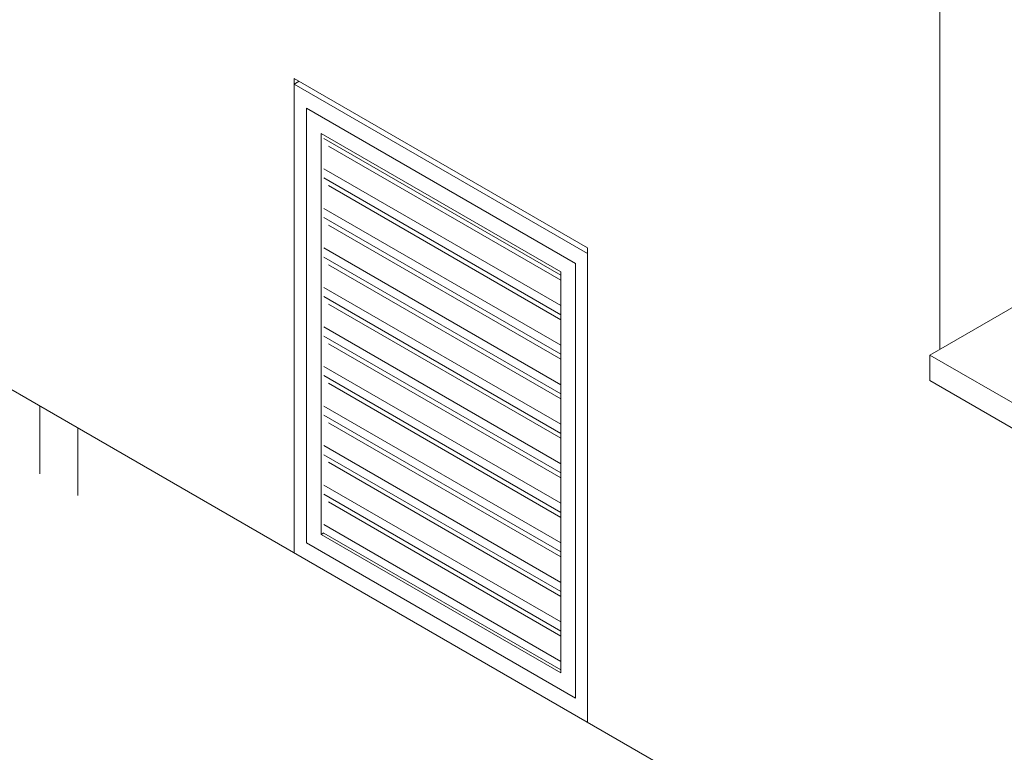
# Model space of a CAD drawing. Header units: millimetres. Extents: x 6528 to 21779, y 617 to 11154.
# Tile 13 of 106: x 10251 to 11675, y 4901 to 5960. Entities that reach past the tile are written whole.
import ezdxf

# ---------------------------------------------------------------- set-up
doc = ezdxf.new("R2010")
doc.units = ezdxf.units.MM
for name, color, linetype, lineweight in [('A-DOOR', 7, 'Continuous', 5), ('A-ROOF', 7, 'Continuous', 5), ('A-WALL', 7, 'Continuous', 5), ('I-WALL', 7, 'Continuous', 5)]:
    doc.layers.add(name, color=color, linetype=linetype, lineweight=lineweight)

# ---------------------------------------------------------------- blocks, each defined once
blk = doc.blocks.new('PORTA DE GIRO L_956-ISO_020')
at = {"layer": 'A-DOOR'}
for p, q in [((10648.1, 5867.1), (10655.2, 5871.2)), ((11072.4, 5622.1), (10648.1, 5867.1)), ((10648.1, 5867.1), (10648.1, 5189.4)), ((11054.7, 5607.8), (10665.8, 5832.4)), ((10665.8, 5832.4), (10665.8, 5203.7)), ((10665.8, 5203.7), (10665.8, 5832.4)), ((10665.8, 5832.4), (11054.7, 5607.8)), ((10687, 5215.9), (10687, 5795.6)), ((10687, 5795.6), (11033.5, 5595.6)), ((11033.5, 5590.7), (10691, 5788.5)), ((11033.5, 5583.5), (10697.7, 5777.4)), ((11033.5, 5546.7), (10691, 5744.5)), ((11033.5, 5533.6), (10691, 5731.3)), ((11033.5, 5526.3), (10697.7, 5720.2)), ((11033.5, 5489.6), (10691, 5687.3)), ((11033.5, 5476.4), (10691, 5674.1)), ((11033.5, 5469.2), (10697.7, 5663.1)), ((11033.5, 5432.4), (10691, 5630.2)), ((11033.5, 5419.3), (10691, 5617)), ((11072.4, 4944.4), (11072.4, 5622.1)), ((11033.5, 5412), (10697.7, 5605.9)), ((11033.5, 5595.6), (11033.5, 5015.9)), ((11054.7, 4979.1), (11054.7, 5607.8)), ((11054.7, 5607.8), (11054.7, 4979.1)), ((11033.5, 5375.3), (10691, 5573)), ((11033.5, 5362.1), (10691, 5559.8)), ((11033.5, 5354.9), (10697.7, 5548.8)), ((11033.5, 5318.1), (10691, 5515.9)), ((11033.5, 5304.9), (10691, 5502.7)), ((11033.5, 5297.7), (10697.7, 5491.6)), ((11033.5, 5261), (10691, 5458.7)), ((11033.5, 5247.8), (10691, 5445.5)), ((11033.5, 5240.6), (10697.7, 5434.5)), ((11033.5, 5203.8), (10691, 5401.6)), ((11033.5, 5190.6), (10691, 5388.4)), ((11033.5, 5183.4), (10697.7, 5377.3)), ((11033.5, 5146.7), (10691, 5344.4)), ((11033.5, 5133.5), (10691, 5331.2)), ((11033.5, 5126.3), (10697.7, 5320.2)), ((11033.5, 5089.5), (10691, 5287.2)), ((11033.5, 5076.3), (10691, 5274.1)), ((11033.5, 5069), (10697.6, 5262.9)), ((11033.5, 5032.4), (10691, 5230.1)), ((10687, 5215.9), (10691, 5218.2)), ((11033.5, 5015.9), (10687, 5215.9)), ((10691, 5217.7), (11033.5, 5020)), ((10665.8, 5203.7), (11054.7, 4979.1)), ((11054.7, 4979.1), (10665.8, 5203.7)), ((10669.3, 5177.1), (10648.1, 5189.4)), ((10648.1, 5189.4), (10669.3, 5177.1)), ((10648.1, 5189.4), (11072.4, 4944.4))]:
    blk.add_line(p, q, dxfattribs=at)
blk = doc.blocks.new('RUFO_1_ - RUFO_1_-1923193-ISO_02')
at = {"layer": 'A-ROOF'}
for p, q in [((11567.4, 5475.2), (11705.3, 5554.8)), ((11567.4, 5438.4), (11567.4, 5475.2)), ((11567.4, 5475.2), (13377.6, 4430)), ((13377.6, 4393.3), (11567.4, 5438.4))]:
    blk.add_line(p, q, dxfattribs=at)

msp = doc.modelspace()

# ---------------------------------------------------------------- linework, layer by layer
at = {"layer": 'A-WALL'}
msp.add_line((10027.7, 5547.6), (10278.7, 5402.7), dxfattribs=at)
at = {"layer": 'I-WALL'}
for p, q in [((11581.5, 5483.3), (11581.5, 6773.4)), ((10648.1, 5189.4), (10648.1, 5875.2)), ((10648.1, 5875.2), (11072.4, 5630.3)), ((11072.4, 5630.3), (11072.4, 4944.4)), ((13391.7, 3605.4), (10278.7, 5402.7)), ((10280.4, 5401.7), (10280.4, 5303.7)), ((10335.2, 5272.1), (10335.2, 5370))]:
    msp.add_line(p, q, dxfattribs=at)

# ---------------------------------------------------------------- block references
at = {"layer": 'A-DOOR'}
msp.add_blockref('PORTA DE GIRO L_956-ISO_020', (0, 0), dxfattribs=at)
at = {"layer": 'A-ROOF'}
msp.add_blockref('RUFO_1_ - RUFO_1_-1923193-ISO_02', (0, 0), dxfattribs=at)

doc.saveas('drawing.dxf')
